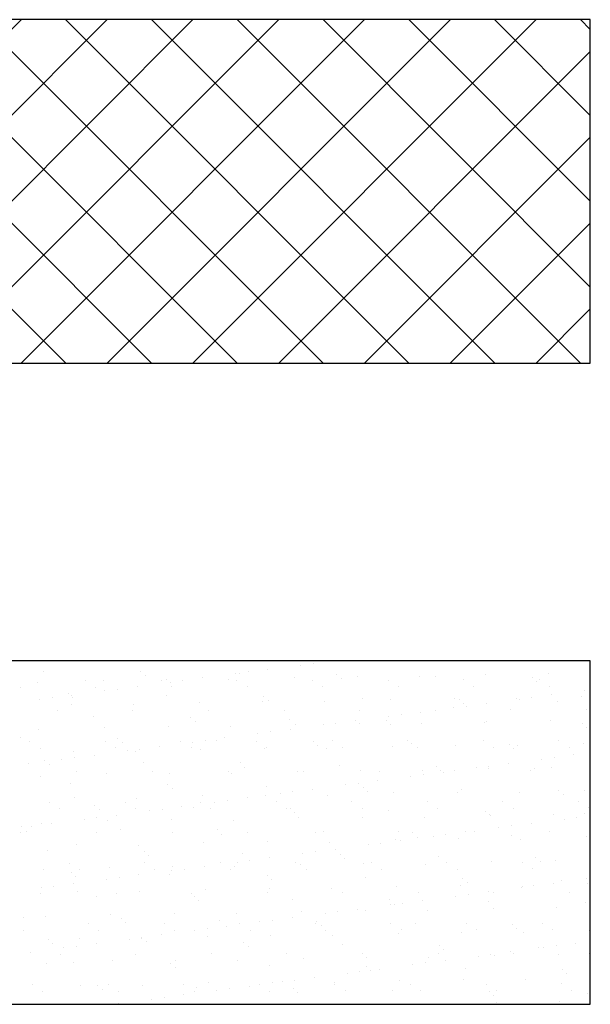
# Model space of a CAD drawing. Header units: millimetres. Extents: x -7023 to 53801, y 9849 to 33561.
# Tile 46 of 256: x 9531 to 9591, y 18150 to 18253. Entities that reach past the tile are written whole.
import ezdxf

# ---------------------------------------------------------------- set-up
doc = ezdxf.new("R2010")
doc.units = ezdxf.units.MM
doc.layers.add('.IE_podklad', color=252, linetype='Continuous')

msp = doc.modelspace()

# ---------------------------------------------------------------- linework, layer by layer
at = {"layer": '.IE_podklad'}
for p, q in [((9590.63, 18252.67), (9471.12, 18252.67)), ((9495.16, 18216.73), (9531.09, 18252.67)), ((9535.73, 18216.73), (9499.8, 18252.67)), ((9504.14, 18216.73), (9540.07, 18252.67)), ((9544.71, 18216.73), (9508.78, 18252.67)), ((9513.12, 18216.73), (9549.05, 18252.67)), ((9553.69, 18216.73), (9517.76, 18252.67)), ((9522.1, 18216.73), (9558.03, 18252.67)), ((9562.67, 18216.73), (9526.74, 18252.67)), ((9531.08, 18216.73), (9567.01, 18252.67)), ((9571.65, 18216.73), (9535.72, 18252.67)), ((9540.06, 18216.73), (9575.99, 18252.67)), ((9580.63, 18216.73), (9544.7, 18252.67)), ((9549.04, 18216.73), (9584.97, 18252.67)), ((9589.61, 18216.73), (9553.68, 18252.67)), ((9590.63, 18224.7), (9562.66, 18252.67)), ((9590.63, 18233.68), (9571.64, 18252.67)), ((9590.63, 18242.66), (9580.62, 18252.67)), ((9590.63, 18251.64), (9589.6, 18252.67)), ((9590.63, 18216.73), (9590.63, 18252.67)), ((9558.02, 18216.73), (9590.63, 18249.35)), ((9567, 18216.73), (9590.63, 18240.37)), ((9575.98, 18216.73), (9590.63, 18231.39)), ((9584.96, 18216.73), (9590.63, 18222.41)), ((9471.12, 18216.73), (9590.63, 18216.73)), ((9590.63, 18185.61), (9471.12, 18185.61)), ((9556.89, 18184.71), (9556.89, 18184.71)), ((9560.34, 18185.16), (9560.34, 18185.16)), ((9561.66, 18185.34), (9561.66, 18185.34)), ((9590.63, 18149.68), (9590.63, 18185.61)), ((9533.45, 18184.54), (9533.45, 18184.54)), ((9543.61, 18184.46), (9543.61, 18184.46)), ((9544.08, 18184.03), (9544.08, 18184.03)), ((9546.28, 18183.65), (9546.28, 18183.65)), ((9550.05, 18183.81), (9550.05, 18183.81)), ((9552.78, 18183.62), (9552.78, 18183.62)), ((9553.5, 18184.26), (9553.5, 18184.26)), ((9553.92, 18184.23), (9553.92, 18184.23)), ((9554.83, 18184.44), (9554.83, 18184.44)), ((9559.64, 18183.87), (9559.64, 18183.87)), ((9561.56, 18183.58), (9561.56, 18183.58)), ((9564.09, 18184.14), (9564.09, 18184.14)), ((9564.56, 18183.72), (9564.56, 18183.72)), ((9566.29, 18183.96), (9566.29, 18183.96)), ((9569.47, 18183.59), (9569.47, 18183.59)), ((9572.79, 18183.92), (9572.79, 18183.92)), ((9574.4, 18183.92), (9574.4, 18183.92)), ((9577.38, 18183.61), (9577.38, 18183.61)), ((9579.65, 18184.17), (9579.65, 18184.17)), ((9584.57, 18183.83), (9584.57, 18183.83)), ((9585.29, 18183.62), (9585.29, 18183.62)), ((9586.3, 18184.26), (9586.3, 18184.26)), ((9530.99, 18182.84), (9530.99, 18182.84)), ((9532.77, 18183.32), (9532.77, 18183.32)), ((9537.83, 18183.54), (9537.83, 18183.54)), ((9538.9, 18182.86), (9538.9, 18182.86)), ((9539.64, 18183.57), (9539.64, 18183.57)), ((9541.15, 18182.64), (9541.15, 18182.64)), ((9543.22, 18182.91), (9543.22, 18182.91)), ((9545.74, 18183.55), (9545.74, 18183.55)), ((9546.67, 18183.36), (9546.67, 18183.36)), ((9546.81, 18182.87), (9546.81, 18182.87)), ((9547.99, 18183.54), (9547.99, 18183.54)), ((9553.65, 18183.57), (9553.65, 18183.57)), ((9554.72, 18182.88), (9554.72, 18182.88)), ((9562.63, 18182.9), (9562.63, 18182.9)), ((9570.54, 18182.91), (9570.54, 18182.91)), ((9578.45, 18182.93), (9578.45, 18182.93)), ((9585.03, 18183.4), (9585.03, 18183.4)), ((9586.36, 18182.94), (9586.36, 18182.94)), ((9532.99, 18181.56), (9532.99, 18181.56)), ((9534.31, 18181.74), (9534.31, 18181.74)), ((9535.98, 18182.23), (9535.98, 18182.23)), ((9536.38, 18182.01), (9536.38, 18182.01)), ((9536.44, 18181.8), (9536.44, 18181.8)), ((9539.83, 18182.46), (9539.83, 18182.46)), ((9546.29, 18182), (9546.29, 18182)), ((9556.45, 18181.91), (9556.45, 18181.91)), ((9566.77, 18181.69), (9566.77, 18181.69)), ((9569.72, 18181.57), (9569.72, 18181.57)), ((9576.37, 18181.66), (9576.37, 18181.66)), ((9576.93, 18181.6), (9576.93, 18181.6)), ((9582.87, 18181.63), (9582.87, 18181.63)), ((9583.19, 18181.6), (9583.19, 18181.6)), ((9584.52, 18181.77), (9584.52, 18181.77)), ((9586.58, 18182.04), (9586.58, 18182.04)), ((9589.73, 18181.87), (9589.73, 18181.87)), ((9590.03, 18182.5), (9590.03, 18182.5)), ((9536.36, 18181.06), (9536.36, 18181.06)), ((9542.86, 18181.03), (9542.86, 18181.03)), ((9549.72, 18181.27), (9549.72, 18181.27)), ((9556.37, 18181.36), (9556.37, 18181.36)), ((9556.92, 18181.49), (9556.92, 18181.49)), ((9562.86, 18181.33), (9562.86, 18181.33)), ((9576.36, 18180.7), (9576.36, 18180.7)), ((9577.4, 18181.17), (9577.4, 18181.17)), ((9577.68, 18180.87), (9577.68, 18180.87)), ((9579.74, 18181.14), (9579.74, 18181.14)), ((9587.24, 18181.38), (9587.24, 18181.38)), ((9590.22, 18180.48), (9590.22, 18180.48)), ((9534.85, 18180.38), (9534.85, 18180.38)), ((9538.65, 18179.77), (9538.65, 18179.77)), ((9542.76, 18180.4), (9542.76, 18180.4)), ((9548.82, 18179.69), (9548.82, 18179.69)), ((9550.67, 18180.41), (9550.67, 18180.41)), ((9558.58, 18180.43), (9558.58, 18180.43)), ((9559.13, 18179.46), (9559.13, 18179.46)), ((9566.49, 18180.44), (9566.49, 18180.44)), ((9569.52, 18179.8), (9569.52, 18179.8)), ((9570.84, 18179.97), (9570.84, 18179.97)), ((9572.91, 18180.24), (9572.91, 18180.24)), ((9574.4, 18180.46), (9574.4, 18180.46)), ((9582.31, 18180.47), (9582.31, 18180.47)), ((9532.93, 18178.43), (9532.93, 18178.43)), ((9539.8, 18178.68), (9539.8, 18178.68)), ((9546.44, 18178.76), (9546.44, 18178.76)), ((9549.29, 18179.26), (9549.29, 18179.26)), ((9552.94, 18178.73), (9552.94, 18178.73)), ((9559.23, 18178.44), (9559.23, 18178.44)), ((9559.8, 18178.98), (9559.8, 18178.98)), ((9562.68, 18178.9), (9562.68, 18178.9)), ((9564, 18179.07), (9564, 18179.07)), ((9566.07, 18179.34), (9566.07, 18179.34)), ((9566.45, 18179.06), (9566.45, 18179.06)), ((9569.29, 18179.37), (9569.29, 18179.37)), ((9569.76, 18178.94), (9569.76, 18178.94)), ((9572.95, 18179.03), (9572.95, 18179.03)), ((9579.61, 18179.15), (9579.61, 18179.15)), ((9579.81, 18179.28), (9579.81, 18179.28)), ((9586.46, 18179.36), (9586.46, 18179.36)), ((9589.77, 18179.06), (9589.77, 18179.06)), ((9590.24, 18178.63), (9590.24, 18178.63)), ((9531.02, 18177.54), (9531.02, 18177.54)), ((9541.18, 18177.46), (9541.18, 18177.46)), ((9552.39, 18177.54), (9552.39, 18177.54)), ((9555.84, 18178), (9555.84, 18178)), ((9557.17, 18178.17), (9557.17, 18178.17)), ((9531.98, 18177.16), (9531.98, 18177.16)), ((9533.05, 18176.48), (9533.05, 18176.48)), ((9539.88, 18177.18), (9539.88, 18177.18)), ((9540.96, 18176.49), (9540.96, 18176.49)), ((9541.65, 18177.03), (9541.65, 18177.03)), ((9543.49, 18176.37), (9543.49, 18176.37)), ((9545.56, 18176.64), (9545.56, 18176.64)), ((9547.79, 18177.19), (9547.79, 18177.19)), ((9548.87, 18176.51), (9548.87, 18176.51)), ((9549.01, 18177.1), (9549.01, 18177.1)), ((9549.88, 18176.38), (9549.88, 18176.38)), ((9550.33, 18177.27), (9550.33, 18177.27)), ((9551.49, 18177.23), (9551.49, 18177.23)), ((9555.7, 18177.21), (9555.7, 18177.21)), ((9556.53, 18176.46), (9556.53, 18176.46)), ((9556.78, 18176.52), (9556.78, 18176.52)), ((9561.66, 18177.14), (9561.66, 18177.14)), ((9562.13, 18176.72), (9562.13, 18176.72)), ((9563.02, 18176.43), (9563.02, 18176.43)), ((9563.61, 18177.22), (9563.61, 18177.22)), ((9564.69, 18176.54), (9564.69, 18176.54)), ((9569.88, 18176.68), (9569.88, 18176.68)), ((9571.52, 18177.23), (9571.52, 18177.23)), ((9571.97, 18176.92), (9571.97, 18176.92)), ((9572.6, 18176.55), (9572.6, 18176.55)), ((9576.53, 18176.76), (9576.53, 18176.76)), ((9579.43, 18177.25), (9579.43, 18177.25)), ((9580.51, 18176.57), (9580.51, 18176.57)), ((9582.14, 18176.83), (9582.14, 18176.83)), ((9582.6, 18176.4), (9582.6, 18176.4)), ((9583.03, 18176.73), (9583.03, 18176.73)), ((9587.34, 18177.26), (9587.34, 18177.26)), ((9588.42, 18176.58), (9588.42, 18176.58)), ((9589.89, 18176.98), (9589.89, 18176.98)), ((9536.52, 18176.16), (9536.52, 18176.16)), ((9536.66, 18175.47), (9536.66, 18175.47)), ((9538.72, 18175.74), (9538.72, 18175.74)), ((9542.17, 18176.2), (9542.17, 18176.2)), ((9543.02, 18176.13), (9543.02, 18176.13)), ((9586.86, 18175.5), (9586.86, 18175.5)), ((9588.92, 18175.77), (9588.92, 18175.77)), ((9531.88, 18174.84), (9531.88, 18174.84)), ((9533.55, 18175.23), (9533.55, 18175.23)), ((9534.01, 18174.8), (9534.01, 18174.8)), ((9535.33, 18175.3), (9535.33, 18175.3)), ((9543.86, 18175), (9543.86, 18175)), ((9554.02, 18174.92), (9554.02, 18174.92)), ((9554.49, 18174.49), (9554.49, 18174.49)), ((9564.34, 18174.69), (9564.34, 18174.69)), ((9574.5, 18174.6), (9574.5, 18174.6)), ((9578.7, 18174.43), (9578.7, 18174.43)), ((9579.97, 18174.38), (9579.97, 18174.38)), ((9580.02, 18174.6), (9580.02, 18174.6)), ((9582.09, 18174.87), (9582.09, 18174.87)), ((9584.81, 18174.38), (9584.81, 18174.38)), ((9585.54, 18175.33), (9585.54, 18175.33)), ((9586.62, 18174.47), (9586.62, 18174.47)), ((9533.09, 18173.53), (9533.09, 18173.53)), ((9536.9, 18174.02), (9536.9, 18174.02)), ((9539.96, 18173.78), (9539.96, 18173.78)), ((9544.81, 18174.04), (9544.81, 18174.04)), ((9546.6, 18173.87), (9546.6, 18173.87)), ((9552.72, 18174.05), (9552.72, 18174.05)), ((9553.1, 18173.84), (9553.1, 18173.84)), ((9559.96, 18174.08), (9559.96, 18174.08)), ((9560.63, 18174.07), (9560.63, 18174.07)), ((9566.61, 18174.17), (9566.61, 18174.17)), ((9568.54, 18174.08), (9568.54, 18174.08)), ((9571.86, 18173.53), (9571.86, 18173.53)), ((9573.11, 18174.14), (9573.11, 18174.14)), ((9573.18, 18173.7), (9573.18, 18173.7)), ((9574.97, 18174.17), (9574.97, 18174.17)), ((9575.25, 18173.97), (9575.25, 18173.97)), ((9576.45, 18174.1), (9576.45, 18174.1)), ((9584.36, 18174.11), (9584.36, 18174.11)), ((9536.22, 18172.77), (9536.22, 18172.77)), ((9546.39, 18172.69), (9546.39, 18172.69)), ((9546.86, 18172.26), (9546.86, 18172.26)), ((9556.7, 18172.46), (9556.7, 18172.46)), ((9565.02, 18172.63), (9565.02, 18172.63)), ((9566.35, 18172.8), (9566.35, 18172.8)), ((9566.86, 18172.37), (9566.86, 18172.37)), ((9568.41, 18173.07), (9568.41, 18173.07)), ((9536.68, 18171.27), (9536.68, 18171.27)), ((9543.18, 18171.24), (9543.18, 18171.24)), ((9550.04, 18171.48), (9550.04, 18171.48)), ((9554.74, 18171.27), (9554.74, 18171.27)), ((9556.69, 18171.57), (9556.69, 18171.57)), ((9558.19, 18171.73), (9558.19, 18171.73)), ((9559.51, 18171.9), (9559.51, 18171.9)), ((9561.57, 18172.17), (9561.57, 18172.17)), ((9563.18, 18171.54), (9563.18, 18171.54)), ((9567.33, 18171.95), (9567.33, 18171.95)), ((9570.04, 18171.79), (9570.04, 18171.79)), ((9576.69, 18171.87), (9576.69, 18171.87)), ((9577.18, 18172.15), (9577.18, 18172.15)), ((9583.19, 18171.84), (9583.19, 18171.84)), ((9587.34, 18172.06), (9587.34, 18172.06)), ((9587.81, 18171.63), (9587.81, 18171.63)), ((9590.05, 18172.09), (9590.05, 18172.09)), ((9534.03, 18170.8), (9534.03, 18170.8)), ((9538.75, 18170.46), (9538.75, 18170.46)), ((9541.94, 18170.82), (9541.94, 18170.82)), ((9547.9, 18170.37), (9547.9, 18170.37)), ((9549.07, 18170.23), (9549.07, 18170.23)), ((9549.85, 18170.83), (9549.85, 18170.83)), ((9551.35, 18170.83), (9551.35, 18170.83)), ((9552.67, 18171), (9552.67, 18171)), ((9557.76, 18170.85), (9557.76, 18170.85)), ((9565.67, 18170.86), (9565.67, 18170.86)), ((9573.58, 18170.87), (9573.58, 18170.87)), ((9574.65, 18170.19), (9574.65, 18170.19)), ((9581.49, 18170.89), (9581.49, 18170.89)), ((9582.56, 18170.21), (9582.56, 18170.21)), ((9589.4, 18170.9), (9589.4, 18170.9)), ((9590.47, 18170.22), (9590.47, 18170.22)), ((9535.1, 18170.12), (9535.1, 18170.12)), ((9539, 18169.2), (9539, 18169.2)), ((9539.22, 18170.03), (9539.22, 18170.03)), ((9541.06, 18169.47), (9541.06, 18169.47)), ((9543.01, 18170.13), (9543.01, 18170.13)), ((9544.51, 18169.93), (9544.51, 18169.93)), ((9545.83, 18170.1), (9545.83, 18170.1)), ((9550.92, 18170.15), (9550.92, 18170.15)), ((9558.83, 18170.16), (9558.83, 18170.16)), ((9559.23, 18170.14), (9559.23, 18170.14)), ((9559.7, 18169.72), (9559.7, 18169.72)), ((9560.12, 18169.19), (9560.12, 18169.19)), ((9566.74, 18170.18), (9566.74, 18170.18)), ((9566.77, 18169.27), (9566.77, 18169.27)), ((9569.54, 18169.92), (9569.54, 18169.92)), ((9573.27, 18169.24), (9573.27, 18169.24)), ((9579.71, 18169.83), (9579.71, 18169.83)), ((9580.13, 18169.49), (9580.13, 18169.49)), ((9580.17, 18169.4), (9580.17, 18169.4)), ((9586.78, 18169.57), (9586.78, 18169.57)), ((9589.2, 18169.23), (9589.2, 18169.23)), ((9590.02, 18169.61), (9590.02, 18169.61)), ((9531.12, 18168.23), (9531.12, 18168.23)), ((9532.16, 18168.3), (9532.16, 18168.3)), ((9533.25, 18168.64), (9533.25, 18168.64)), ((9534.23, 18168.57), (9534.23, 18168.57)), ((9537.68, 18169.03), (9537.68, 18169.03)), ((9540.12, 18168.89), (9540.12, 18168.89)), ((9546.76, 18168.97), (9546.76, 18168.97)), ((9553.26, 18168.94), (9553.26, 18168.94)), ((9581.04, 18168.16), (9581.04, 18168.16)), ((9582.36, 18168.33), (9582.36, 18168.33)), ((9584.43, 18168.61), (9584.43, 18168.61)), ((9587.88, 18169.06), (9587.88, 18169.06)), ((9531.04, 18167.65), (9531.04, 18167.65)), ((9531.58, 18167.8), (9531.58, 18167.8)), ((9538.95, 18167.66), (9538.95, 18167.66)), ((9541.43, 18168), (9541.43, 18168)), ((9546.86, 18167.68), (9546.86, 18167.68)), ((9551.59, 18167.92), (9551.59, 18167.92)), ((9552.06, 18167.49), (9552.06, 18167.49)), ((9554.77, 18167.69), (9554.77, 18167.69)), ((9561.91, 18167.69), (9561.91, 18167.69)), ((9562.68, 18167.71), (9562.68, 18167.71)), ((9570.59, 18167.72), (9570.59, 18167.72)), ((9572.07, 18167.6), (9572.07, 18167.6)), ((9572.54, 18167.17), (9572.54, 18167.17)), ((9574.2, 18167.26), (9574.2, 18167.26)), ((9575.52, 18167.43), (9575.52, 18167.43)), ((9577.59, 18167.71), (9577.59, 18167.71)), ((9578.5, 18167.74), (9578.5, 18167.74)), ((9582.38, 18167.38), (9582.38, 18167.38)), ((9586.41, 18167.75), (9586.41, 18167.75)), ((9590.21, 18167.19), (9590.21, 18167.19)), ((9536.84, 18166.37), (9536.84, 18166.37)), ((9543.34, 18166.34), (9543.34, 18166.34)), ((9550.2, 18166.59), (9550.2, 18166.59)), ((9556.85, 18166.68), (9556.85, 18166.68)), ((9563.34, 18166.64), (9563.34, 18166.64)), ((9567.37, 18166.36), (9567.37, 18166.36)), ((9568.69, 18166.53), (9568.69, 18166.53)), ((9570.2, 18166.89), (9570.2, 18166.89)), ((9570.75, 18166.81), (9570.75, 18166.81)), ((9576.85, 18166.98), (9576.85, 18166.98)), ((9583.35, 18166.95), (9583.35, 18166.95)), ((9533.79, 18165.77), (9533.79, 18165.77)), ((9543.96, 18165.69), (9543.96, 18165.69)), ((9544.43, 18165.26), (9544.43, 18165.26)), ((9554.27, 18165.46), (9554.27, 18165.46)), ((9560.53, 18165.46), (9560.53, 18165.46)), ((9561.85, 18165.63), (9561.85, 18165.63)), ((9563.92, 18165.91), (9563.92, 18165.91)), ((9564.44, 18165.37), (9564.44, 18165.37)), ((9574.75, 18165.15), (9574.75, 18165.15)), ((9584.91, 18165.06), (9584.91, 18165.06)), ((9536.08, 18164.44), (9536.08, 18164.44)), ((9543.99, 18164.46), (9543.99, 18164.46)), ((9546.92, 18164.08), (9546.92, 18164.08)), ((9550.24, 18164.11), (9550.24, 18164.11)), ((9551.9, 18164.47), (9551.9, 18164.47)), ((9553.42, 18164.05), (9553.42, 18164.05)), ((9553.69, 18164.56), (9553.69, 18164.56)), ((9555.01, 18164.73), (9555.01, 18164.73)), ((9557.08, 18165.01), (9557.08, 18165.01)), ((9559.81, 18164.48), (9559.81, 18164.48)), ((9560.28, 18164.29), (9560.28, 18164.29)), ((9564.9, 18164.95), (9564.9, 18164.95)), ((9566.93, 18164.38), (9566.93, 18164.38)), ((9567.72, 18164.5), (9567.72, 18164.5)), ((9573.43, 18164.35), (9573.43, 18164.35)), ((9575.63, 18164.51), (9575.63, 18164.51)), ((9580.29, 18164.59), (9580.29, 18164.59)), ((9583.54, 18164.53), (9583.54, 18164.53)), ((9585.38, 18164.63), (9585.38, 18164.63)), ((9586.94, 18164.68), (9586.94, 18164.68)), ((9533.41, 18163.75), (9533.41, 18163.75)), ((9536.32, 18163.46), (9536.32, 18163.46)), ((9536.79, 18163.03), (9536.79, 18163.03)), ((9537.15, 18163.76), (9537.15, 18163.76)), ((9540.28, 18163.99), (9540.28, 18163.99)), ((9543.4, 18163.21), (9543.4, 18163.21)), ((9545.06, 18163.77), (9545.06, 18163.77)), ((9546.64, 18163.23), (9546.64, 18163.23)), ((9546.85, 18163.66), (9546.85, 18163.66)), ((9548.18, 18163.83), (9548.18, 18163.83)), ((9552.97, 18163.79), (9552.97, 18163.79)), ((9556.8, 18163.14), (9556.8, 18163.14)), ((9560.88, 18163.8), (9560.88, 18163.8)), ((9568.79, 18163.82), (9568.79, 18163.82)), ((9576.7, 18163.83), (9576.7, 18163.83)), ((9584.61, 18163.85), (9584.61, 18163.85)), ((9534.5, 18162.03), (9534.5, 18162.03)), ((9536.57, 18162.31), (9536.57, 18162.31)), ((9540.02, 18162.76), (9540.02, 18162.76)), ((9541.34, 18162.93), (9541.34, 18162.93)), ((9557.27, 18162.72), (9557.27, 18162.72)), ((9567.11, 18162.92), (9567.11, 18162.92)), ((9570.36, 18162), (9570.36, 18162)), ((9577.01, 18162.08), (9577.01, 18162.08)), ((9577.28, 18162.83), (9577.28, 18162.83)), ((9577.74, 18162.4), (9577.74, 18162.4)), ((9583.51, 18162.05), (9583.51, 18162.05)), ((9584.7, 18162.07), (9584.7, 18162.07)), ((9586.77, 18162.34), (9586.77, 18162.34)), ((9587.59, 18162.61), (9587.59, 18162.61)), ((9590.22, 18162.79), (9590.22, 18162.79)), ((9590.37, 18162.3), (9590.37, 18162.3)), ((9533.09, 18161.29), (9533.09, 18161.29)), ((9533.18, 18161.86), (9533.18, 18161.86)), ((9537, 18161.48), (9537, 18161.48)), ((9539, 18161), (9539, 18161)), ((9541, 18161.3), (9541, 18161.3)), ((9543.5, 18161.45), (9543.5, 18161.45)), ((9548.91, 18161.32), (9548.91, 18161.32)), ((9549.16, 18160.92), (9549.16, 18160.92)), ((9550.36, 18161.7), (9550.36, 18161.7)), ((9556.82, 18161.33), (9556.82, 18161.33)), ((9557.01, 18161.78), (9557.01, 18161.78)), ((9563.5, 18161.75), (9563.5, 18161.75)), ((9564.73, 18161.35), (9564.73, 18161.35)), ((9572.64, 18161.36), (9572.64, 18161.36)), ((9576.54, 18160.99), (9576.54, 18160.99)), ((9577.87, 18161.17), (9577.87, 18161.17)), ((9579.93, 18161.44), (9579.93, 18161.44)), ((9580.55, 18161.37), (9580.55, 18161.37)), ((9583.38, 18161.89), (9583.38, 18161.89)), ((9588.46, 18161.39), (9588.46, 18161.39)), ((9549.63, 18160.49), (9549.63, 18160.49)), ((9559.48, 18160.69), (9559.48, 18160.69)), ((9569.64, 18160.6), (9569.64, 18160.6)), ((9569.71, 18160.09), (9569.71, 18160.09)), ((9570.11, 18160.17), (9570.11, 18160.17)), ((9571.03, 18160.27), (9571.03, 18160.27)), ((9573.09, 18160.54), (9573.09, 18160.54)), ((9579.95, 18160.38), (9579.95, 18160.38)), ((9590.12, 18160.29), (9590.12, 18160.29)), ((9540.44, 18159.1), (9540.44, 18159.1)), ((9547.08, 18159.18), (9547.08, 18159.18)), ((9553.58, 18159.15), (9553.58, 18159.15)), ((9560.44, 18159.4), (9560.44, 18159.4)), ((9562.87, 18159.19), (9562.87, 18159.19)), ((9564.19, 18159.37), (9564.19, 18159.37)), ((9566.26, 18159.64), (9566.26, 18159.64)), ((9567.09, 18159.48), (9567.09, 18159.48)), ((9573.59, 18159.45), (9573.59, 18159.45)), ((9580.45, 18159.7), (9580.45, 18159.7)), ((9587.1, 18159.79), (9587.1, 18159.79)), ((9590.59, 18159.86), (9590.59, 18159.86)), ((9531.36, 18158.77), (9531.36, 18158.77)), ((9533.57, 18158.85), (9533.57, 18158.85)), ((9538.13, 18158.08), (9538.13, 18158.08)), ((9541.53, 18158.69), (9541.53, 18158.69)), ((9542, 18158.26), (9542, 18158.26)), ((9546.04, 18158.1), (9546.04, 18158.1)), ((9551.84, 18158.46), (9551.84, 18158.46)), ((9552.58, 18157.84), (9552.58, 18157.84)), ((9553.95, 18158.11), (9553.95, 18158.11)), ((9556.03, 18158.29), (9556.03, 18158.29)), ((9557.36, 18158.47), (9557.36, 18158.47)), ((9559.42, 18158.74), (9559.42, 18158.74)), ((9561.86, 18158.12), (9561.86, 18158.12)), ((9562.01, 18158.37), (9562.01, 18158.37)), ((9562.47, 18157.95), (9562.47, 18157.95)), ((9569.77, 18158.14), (9569.77, 18158.14)), ((9572.32, 18158.15), (9572.32, 18158.15)), ((9577.68, 18158.15), (9577.68, 18158.15)), ((9582.48, 18158.06), (9582.48, 18158.06)), ((9585.59, 18158.17), (9585.59, 18158.17)), ((9531.29, 18157.38), (9531.29, 18157.38)), ((9539.2, 18157.4), (9539.2, 18157.4)), ((9545.75, 18156.94), (9545.75, 18156.94)), ((9547.11, 18157.41), (9547.11, 18157.41)), ((9549.2, 18157.39), (9549.2, 18157.39)), ((9550.52, 18157.57), (9550.52, 18157.57)), ((9550.52, 18156.8), (9550.52, 18156.8)), ((9555.02, 18157.43), (9555.02, 18157.43)), ((9557.17, 18156.89), (9557.17, 18156.89)), ((9562.93, 18157.44), (9562.93, 18157.44)), ((9563.66, 18156.86), (9563.66, 18156.86)), ((9570.52, 18157.1), (9570.52, 18157.1)), ((9570.84, 18157.46), (9570.84, 18157.46)), ((9577.17, 18157.19), (9577.17, 18157.19)), ((9578.75, 18157.47), (9578.75, 18157.47)), ((9582.95, 18157.63), (9582.95, 18157.63)), ((9583.67, 18157.16), (9583.67, 18157.16)), ((9586.66, 18157.49), (9586.66, 18157.49)), ((9590.53, 18157.4), (9590.53, 18157.4)), ((9533.89, 18156.46), (9533.89, 18156.46)), ((9534.36, 18156.03), (9534.36, 18156.03)), ((9536.84, 18155.77), (9536.84, 18155.77)), ((9537.16, 18156.59), (9537.16, 18156.59)), ((9538.91, 18156.04), (9538.91, 18156.04)), ((9542.36, 18156.49), (9542.36, 18156.49)), ((9543.66, 18156.56), (9543.66, 18156.56)), ((9543.68, 18156.67), (9543.68, 18156.67)), ((9544.21, 18156.23), (9544.21, 18156.23)), ((9554.37, 18156.15), (9554.37, 18156.15)), ((9564.68, 18155.92), (9564.68, 18155.92)), ((9574.85, 18155.83), (9574.85, 18155.83)), ((9587.05, 18155.8), (9587.05, 18155.8)), ((9589.11, 18156.07), (9589.11, 18156.07)), ((9532.07, 18155.14), (9532.07, 18155.14)), ((9535.15, 18154.93), (9535.15, 18154.93)), ((9535.52, 18155.59), (9535.52, 18155.59)), ((9543.06, 18154.94), (9543.06, 18154.94)), ((9550.97, 18154.96), (9550.97, 18154.96)), ((9554.84, 18155.72), (9554.84, 18155.72)), ((9558.88, 18154.97), (9558.88, 18154.97)), ((9566.79, 18154.99), (9566.79, 18154.99)), ((9574.7, 18155), (9574.7, 18155)), ((9575.32, 18155.4), (9575.32, 18155.4)), ((9580.21, 18154.9), (9580.21, 18154.9)), ((9580.61, 18154.81), (9580.61, 18154.81)), ((9582.27, 18155.17), (9582.27, 18155.17)), ((9582.61, 18155.01), (9582.61, 18155.01)), ((9585.16, 18155.61), (9585.16, 18155.61)), ((9585.72, 18155.62), (9585.72, 18155.62)), ((9587.26, 18154.89), (9587.26, 18154.89)), ((9590.52, 18155.03), (9590.52, 18155.03)), ((9533.73, 18153.96), (9533.73, 18153.96)), ((9536.57, 18154), (9536.57, 18154)), ((9540.6, 18154.21), (9540.6, 18154.21)), ((9546.73, 18153.92), (9546.73, 18153.92)), ((9547.24, 18154.29), (9547.24, 18154.29)), ((9553.74, 18154.26), (9553.74, 18154.26)), ((9560.6, 18154.51), (9560.6, 18154.51)), ((9567.25, 18154.59), (9567.25, 18154.59)), ((9572.05, 18153.82), (9572.05, 18153.82)), ((9573.37, 18154), (9573.37, 18154)), ((9573.75, 18154.56), (9573.75, 18154.56)), ((9575.44, 18154.27), (9575.44, 18154.27)), ((9578.89, 18154.72), (9578.89, 18154.72)), ((9547.2, 18153.49), (9547.2, 18153.49)), ((9557.05, 18153.69), (9557.05, 18153.69)), ((9565.21, 18152.92), (9565.21, 18152.92)), ((9566.53, 18153.1), (9566.53, 18153.1)), ((9567.21, 18153.6), (9567.21, 18153.6)), ((9567.68, 18153.18), (9567.68, 18153.18)), ((9568.6, 18153.37), (9568.6, 18153.37)), ((9577.53, 18153.38), (9577.53, 18153.38)), ((9587.69, 18153.29), (9587.69, 18153.29)), ((9588.16, 18152.86), (9588.16, 18152.86)), ((9532.27, 18151.71), (9532.27, 18151.71)), ((9537.32, 18151.69), (9537.32, 18151.69)), ((9539.1, 18151.69), (9539.1, 18151.69)), ((9540.18, 18151.72), (9540.18, 18151.72)), ((9543.82, 18151.66), (9543.82, 18151.66)), ((9548.09, 18151.74), (9548.09, 18151.74)), ((9550.68, 18151.91), (9550.68, 18151.91)), ((9556, 18151.75), (9556, 18151.75)), ((9557.33, 18151.99), (9557.33, 18151.99)), ((9558.38, 18152.02), (9558.38, 18152.02)), ((9559.7, 18152.2), (9559.7, 18152.2)), ((9561.76, 18152.47), (9561.76, 18152.47)), ((9563.82, 18151.96), (9563.82, 18151.96)), ((9563.91, 18151.76), (9563.91, 18151.76)), ((9570.68, 18152.21), (9570.68, 18152.21)), ((9571.82, 18151.78), (9571.82, 18151.78)), ((9577.33, 18152.29), (9577.33, 18152.29)), ((9579.73, 18151.79), (9579.73, 18151.79)), ((9583.83, 18152.26), (9583.83, 18152.26)), ((9587.64, 18151.81), (9587.64, 18151.81)), ((9533.34, 18151.02), (9533.34, 18151.02)), ((9539.57, 18151.26), (9539.57, 18151.26)), ((9541.25, 18151.04), (9541.25, 18151.04)), ((9548.09, 18150.67), (9548.09, 18150.67)), ((9549.16, 18151.05), (9549.16, 18151.05)), ((9549.41, 18151.46), (9549.41, 18151.46)), ((9551.54, 18151.12), (9551.54, 18151.12)), ((9552.86, 18151.3), (9552.86, 18151.3)), ((9554.93, 18151.57), (9554.93, 18151.57)), ((9557.07, 18151.07), (9557.07, 18151.07)), ((9559.58, 18151.37), (9559.58, 18151.37)), ((9560.04, 18150.95), (9560.04, 18150.95)), ((9564.98, 18151.08), (9564.98, 18151.08)), ((9569.89, 18151.15), (9569.89, 18151.15)), ((9572.89, 18151.1), (9572.89, 18151.1)), ((9580.05, 18151.06), (9580.05, 18151.06)), ((9580.52, 18150.63), (9580.52, 18150.63)), ((9580.8, 18151.11), (9580.8, 18151.11)), ((9588.71, 18151.12), (9588.71, 18151.12)), ((9590.37, 18150.84), (9590.37, 18150.84)), ((9471.12, 18149.68), (9590.63, 18149.68)), ((9541.25, 18149.77), (9541.25, 18149.77)), ((9544.7, 18150.22), (9544.7, 18150.22)), ((9546.02, 18150.4), (9546.02, 18150.4)), ((9567.41, 18149.7), (9567.41, 18149.7)), ((9580.77, 18149.91), (9580.77, 18149.91)), ((9587.42, 18150), (9587.42, 18150))]:
    msp.add_line(p, q, dxfattribs=at)

doc.saveas('drawing.dxf')
